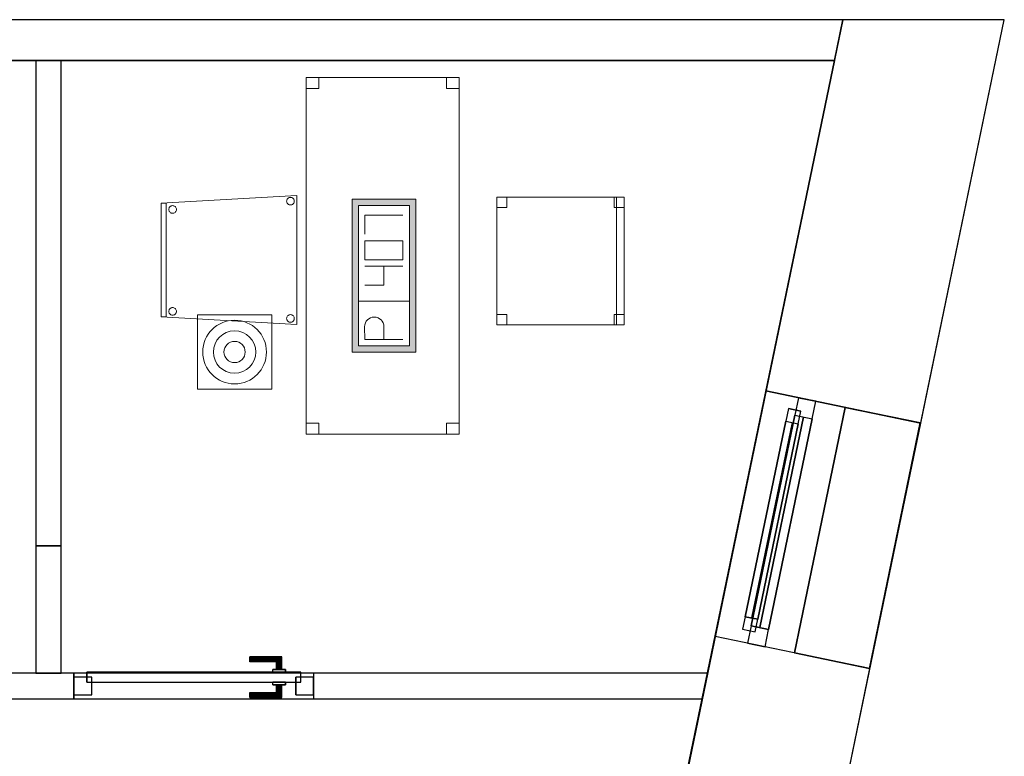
# Model space of a CAD drawing. Header units: metres. Extents: x 397.7 to 427.5, y 12.7 to 28.4.
# Tile 126 of 126: x 423.6 to 427.5, y 25.3 to 28.2. Entities that reach past the tile are written whole.
import ezdxf

# ---------------------------------------------------------------- set-up
doc = ezdxf.new("R2010")
doc.units = ezdxf.units.M
doc.layers.add('01_CARPINTERIA', color=5, linetype='Continuous', lineweight=25, true_color=0x0000ff)
doc.layers.add('01_SUELOS', color=7, linetype='Continuous', lineweight=25, true_color=0x007f00)
for name, color, linetype, lineweight in [('02_MOBILIARIO', 7, 'Continuous', 18), ('A-DETL-____-MBND', 7, 'Continuous', 18), ('A-DETL-GENF-OTLN', 7, 'Continuous', 18), ('A-GENM-____-OTLN', 7, 'Continuous', 18), ('A-WALL-____-MCUT', 7, 'Continuous', 25), ('A-WALL-____-OTLN', 7, 'Continuous', 25)]:
    doc.layers.add(name, color=color, linetype=linetype, lineweight=lineweight)

# ---------------------------------------------------------------- blocks, each defined once
blk = doc.blocks.new('Family - Acabats de façanes P5-151263-08_TEL_P5')
at = {"layer": '01_SUELOS', "color": 9, "true_color": 0xaad4aa}
for p, q in [((0, 0.0609), (0.199, 1.0241)), ((0.199, 1.0241), (0, 0.0609)), ((0.199, 1.0241), (0.4935, 0.9631)), ((0.4935, 0.9631), (0.199, 1.0241)), ((0.4935, 0.9631), (0.2942, 0)), ((0.2942, 0), (0.4935, 0.9631)), ((0.2942, 0), (0, 0.0609)), ((0, 0.0609), (0.2942, 0))]:
    blk.add_line(p, q, dxfattribs=at)
blk = doc.blocks.new('Family - Façana sur-est P5-151440-08_TEL_P5')
at = {"layer": 'A-WALL-____-MCUT', "color": 253, "true_color": 0xaaaaaa}
for p, q in [((3.1731, 0.62), (2.6208, 0.62)), ((3.1731, 0), (3.1731, 0.62)), ((4.1566, 0.62), (4.1566, 0)), ((5.6442, 0.62), (4.1566, 0.62)), ((5.7726, 0), (5.6442, 0.62)), ((4.1566, 0), (5.7726, 0)), ((2.6208, 0), (3.1731, 0))]:
    blk.add_line(p, q, dxfattribs=at)
at = {"layer": 'A-WALL-____-OTLN', "color": 253, "true_color": 0xaaaaaa}
for p, q in [((5.6442, 0.62), (0.0037, 0.62)), ((3.1731, 0), (3.1731, 0.62)), ((4.1566, 0.62), (3.1731, 0.62)), ((4.1566, 0), (4.1566, 0.62)), ((5.7726, 0), (5.6442, 0.62)), ((0, 0), (5.7726, 0)), ((3.1731, 0), (4.1566, 0))]:
    blk.add_line(p, q, dxfattribs=at)
at = {"layer": 'A-WALL-____-OTLN', "color": 253, "lineweight": 18, "true_color": 0xaaaaaa}
blk.add_line((0, 0), (5.7726, 0), dxfattribs=at)
blk = doc.blocks.new('Family - Vano finestra P5-151444-08_TEL_P5')
at = {"layer": 'A-GENM-____-OTLN', "color": 253, "true_color": 0xaaaaaa}
for p, q in [((426.5446, 26.7716), (426.3451, 25.8086)), ((426.3451, 25.8086), (426.5446, 26.7716)), ((427.1517, 26.6458), (426.5446, 26.7716)), ((426.5446, 26.7716), (427.1517, 26.6458)), ((426.9522, 25.6828), (427.1517, 26.6458)), ((427.1517, 26.6458), (426.9522, 25.6828)), ((426.3451, 25.8086), (426.9522, 25.6828)), ((426.3451, 25.8086), (426.9522, 25.6828))]:
    blk.add_line(p, q, dxfattribs=at)
blk = doc.blocks.new('Family - Evans P5-151523-08_TEL_P5')
at = {"layer": 'A-WALL-____-MCUT', "color": 253, "true_color": 0xaaaaaa}
for p, q in [((0.0331, 0.16), (0, 0)), ((25.5877, 0.16), (0.0331, 0.16)), ((0, 0), (25.556, 0))]:
    blk.add_line(p, q, dxfattribs=at)
at = {"layer": 'A-WALL-____-OTLN', "color": 253, "true_color": 0xaaaaaa}
for p, q in [((0.0331, 0.16), (0, 0)), ((25.5877, 0.16), (0.0331, 0.16)), ((0, 0), (25.556, 0))]:
    blk.add_line(p, q, dxfattribs=at)
at = {"layer": 'A-WALL-____-OTLN', "color": 253, "lineweight": 18, "true_color": 0xaaaaaa}
blk.add_line((0, 0), (25.556, 0), dxfattribs=at)
blk = doc.blocks.new('Family - Cadira d_Oficina_P5-151590-08_TEL_P5')
at = {"layer": 'A-DETL-____-MBND', "color": 253, "true_color": 0xaaaaaa}
for p, q in [((0, 0), (0, 0.5)), ((0, 0.5), (0.5, 0.5)), ((0.5, 0.5), (0, 0.5)), ((0, 0.5), (0, 0)), ((0, 0.46), (0, 0.5)), ((0, 0.5), (0.04, 0.5)), ((0.04, 0.5), (0, 0.5)), ((0, 0.5), (0, 0.46)), ((0.04, 0.5), (0.04, 0.46)), ((0.04, 0.46), (0.04, 0.5)), ((0.46, 0.46), (0.46, 0.5)), ((0.46, 0.5), (0.5, 0.5)), ((0.5, 0.5), (0.46, 0.5)), ((0.46, 0.5), (0.46, 0.46)), ((0.47, 0), (0.47, 0.5)), ((0.47, 0.5), (0.5, 0.5)), ((0.5, 0.5), (0.47, 0.5)), ((0.47, 0.5), (0.47, 0)), ((0.5, 0.5), (0.5, 0)), ((0.5, 0), (0.5, 0.5)), ((0.5, 0.5), (0.5, 0.46)), ((0.5, 0.46), (0.5, 0.5)), ((0.5, 0.5), (0.5, 0)), ((0.5, 0), (0.5, 0.5)), ((0.04, 0.46), (0, 0.46)), ((0, 0.46), (0.04, 0.46)), ((0.5, 0.46), (0.46, 0.46)), ((0.46, 0.46), (0.5, 0.46)), ((0, 0), (0, 0.04)), ((0, 0.04), (0.04, 0.04)), ((0.04, 0.04), (0, 0.04)), ((0, 0.04), (0, 0)), ((0.04, 0.04), (0.04, 0)), ((0.04, 0), (0.04, 0.04)), ((0.46, 0), (0.46, 0.04)), ((0.46, 0.04), (0.5, 0.04)), ((0.5, 0.04), (0.46, 0.04)), ((0.46, 0.04), (0.46, 0)), ((0.5, 0.04), (0.5, 0)), ((0.5, 0), (0.5, 0.04)), ((0.04, 0), (0, 0)), ((0, 0), (0.04, 0)), ((0.5, 0), (0.46, 0)), ((0.5, 0), (0.47, 0)), ((0.5, 0), (0, 0)), ((0, 0), (0.5, 0)), ((0.46, 0), (0.5, 0)), ((0.47, 0), (0.5, 0))]:
    blk.add_line(p, q, dxfattribs=at)
blk = doc.blocks.new('Family - Cadira confident_P5-151690-08_TEL_P5')
at = {"layer": 'A-DETL-____-MBND', "color": 253, "true_color": 0xaaaaaa}
for p, q in [((0, 0.4765), (0.5326, 0.5065)), ((0.5326, 0.5065), (0, 0.4765)), ((0.5326, 0.5065), (0.5326, 0)), ((0.5326, 0), (0.5326, 0.5065)), ((0, 0.03), (0, 0.4765)), ((0, 0.4765), (0, 0.03)), ((0, 0.4765), (0.02, 0.4765)), ((0, 0.03), (0, 0.4765)), ((0.02, 0.4765), (0, 0.4765)), ((0, 0.4765), (0, 0.03)), ((0.02, 0.4765), (0.02, 0.03)), ((0.02, 0.03), (0.02, 0.4765)), ((0.0355, 0.4633), (0.0376, 0.4648)), ((0.0376, 0.4648), (0.0355, 0.4633)), ((0.0376, 0.4648), (0.04, 0.4659)), ((0.04, 0.4659), (0.0376, 0.4648)), ((0.04, 0.4659), (0.0425, 0.4666)), ((0.0425, 0.4666), (0.04, 0.4659)), ((0.0425, 0.4666), (0.0451, 0.4668)), ((0.0451, 0.4668), (0.0425, 0.4666)), ((0.0451, 0.4668), (0.0477, 0.4666)), ((0.0477, 0.4666), (0.0451, 0.4668)), ((0.0477, 0.4666), (0.0502, 0.4659)), ((0.0502, 0.4659), (0.0477, 0.4666)), ((0.0502, 0.4659), (0.0526, 0.4648)), ((0.0526, 0.4648), (0.0502, 0.4659)), ((0.0526, 0.4648), (0.0547, 0.4633)), ((0.0547, 0.4633), (0.0526, 0.4648)), ((0.4926, 0.4842), (0.4928, 0.4868)), ((0.4928, 0.4868), (0.4926, 0.4842)), ((0.4928, 0.4816), (0.4926, 0.4842)), ((0.4926, 0.4842), (0.4928, 0.4816)), ((0.4928, 0.4868), (0.4935, 0.4893)), ((0.4935, 0.4893), (0.4928, 0.4868)), ((0.4935, 0.4791), (0.4928, 0.4816)), ((0.4928, 0.4816), (0.4935, 0.4791)), ((0.4935, 0.4893), (0.4946, 0.4917)), ((0.4946, 0.4917), (0.4935, 0.4893)), ((0.4946, 0.4768), (0.4935, 0.4791)), ((0.4935, 0.4791), (0.4946, 0.4768)), ((0.4946, 0.4917), (0.4961, 0.4938)), ((0.4961, 0.4938), (0.4946, 0.4917)), ((0.4961, 0.4746), (0.4946, 0.4768)), ((0.4946, 0.4768), (0.4961, 0.4746)), ((0.4961, 0.4938), (0.4979, 0.4957)), ((0.4979, 0.4957), (0.4961, 0.4938)), ((0.4979, 0.4728), (0.4961, 0.4746)), ((0.4961, 0.4746), (0.4979, 0.4728)), ((0.4979, 0.4957), (0.5, 0.4972)), ((0.5, 0.4972), (0.4979, 0.4957)), ((0.5, 0.4713), (0.4979, 0.4728)), ((0.4979, 0.4728), (0.5, 0.4713)), ((0.5, 0.4972), (0.5024, 0.4983)), ((0.5024, 0.4983), (0.5, 0.4972)), ((0.5024, 0.4702), (0.5, 0.4713)), ((0.5, 0.4713), (0.5024, 0.4702)), ((0.5024, 0.4983), (0.5049, 0.4989)), ((0.5049, 0.4989), (0.5024, 0.4983)), ((0.5049, 0.4695), (0.5024, 0.4702)), ((0.5024, 0.4702), (0.5049, 0.4695)), ((0.5049, 0.4989), (0.5075, 0.4992)), ((0.5075, 0.4992), (0.5049, 0.4989)), ((0.5075, 0.4693), (0.5049, 0.4695)), ((0.5049, 0.4695), (0.5075, 0.4693)), ((0.5075, 0.4992), (0.5101, 0.4989)), ((0.5101, 0.4989), (0.5075, 0.4992)), ((0.5101, 0.4695), (0.5075, 0.4693)), ((0.5075, 0.4693), (0.5101, 0.4695)), ((0.5101, 0.4989), (0.5126, 0.4983)), ((0.5126, 0.4983), (0.5101, 0.4989)), ((0.5126, 0.4702), (0.5101, 0.4695)), ((0.5101, 0.4695), (0.5126, 0.4702)), ((0.5126, 0.4983), (0.515, 0.4972)), ((0.515, 0.4972), (0.5126, 0.4983)), ((0.515, 0.4713), (0.5126, 0.4702)), ((0.5126, 0.4702), (0.515, 0.4713)), ((0.515, 0.4972), (0.5171, 0.4957)), ((0.5171, 0.4957), (0.515, 0.4972)), ((0.5171, 0.4728), (0.515, 0.4713)), ((0.515, 0.4713), (0.5171, 0.4728)), ((0.5171, 0.4957), (0.519, 0.4938)), ((0.519, 0.4938), (0.5171, 0.4957)), ((0.519, 0.4746), (0.5171, 0.4728)), ((0.5171, 0.4728), (0.519, 0.4746)), ((0.519, 0.4938), (0.5204, 0.4917)), ((0.5204, 0.4917), (0.519, 0.4938)), ((0.5204, 0.4768), (0.519, 0.4746)), ((0.519, 0.4746), (0.5204, 0.4768)), ((0.5204, 0.4917), (0.5215, 0.4893)), ((0.5215, 0.4893), (0.5204, 0.4917)), ((0.5215, 0.4791), (0.5204, 0.4768)), ((0.5204, 0.4768), (0.5215, 0.4791)), ((0.5215, 0.4893), (0.5222, 0.4868)), ((0.5222, 0.4868), (0.5215, 0.4893)), ((0.5222, 0.4816), (0.5215, 0.4791)), ((0.5215, 0.4791), (0.5222, 0.4816)), ((0.5222, 0.4868), (0.5224, 0.4842)), ((0.5224, 0.4842), (0.5222, 0.4868)), ((0.5224, 0.4842), (0.5222, 0.4816)), ((0.5222, 0.4816), (0.5224, 0.4842)), ((0.0302, 0.4519), (0.0304, 0.4545)), ((0.0304, 0.4545), (0.0302, 0.4519)), ((0.0304, 0.4493), (0.0302, 0.4519)), ((0.0302, 0.4519), (0.0304, 0.4493)), ((0.0304, 0.4545), (0.0311, 0.457)), ((0.0311, 0.457), (0.0304, 0.4545)), ((0.0311, 0.4468), (0.0304, 0.4493)), ((0.0304, 0.4493), (0.0311, 0.4468)), ((0.0311, 0.457), (0.0322, 0.4593)), ((0.0322, 0.4593), (0.0311, 0.457)), ((0.0322, 0.4444), (0.0311, 0.4468)), ((0.0311, 0.4468), (0.0322, 0.4444)), ((0.0322, 0.4593), (0.0337, 0.4615)), ((0.0337, 0.4615), (0.0322, 0.4593)), ((0.0337, 0.4423), (0.0322, 0.4444)), ((0.0322, 0.4444), (0.0337, 0.4423)), ((0.0337, 0.4615), (0.0355, 0.4633)), ((0.0355, 0.4633), (0.0337, 0.4615)), ((0.0355, 0.4404), (0.0337, 0.4423)), ((0.0337, 0.4423), (0.0355, 0.4404)), ((0.0376, 0.4389), (0.0355, 0.4404)), ((0.0355, 0.4404), (0.0376, 0.4389)), ((0.04, 0.4378), (0.0376, 0.4389)), ((0.0376, 0.4389), (0.04, 0.4378)), ((0.0425, 0.4372), (0.04, 0.4378)), ((0.04, 0.4378), (0.0425, 0.4372)), ((0.0451, 0.4369), (0.0425, 0.4372)), ((0.0425, 0.4372), (0.0451, 0.4369)), ((0.0477, 0.4372), (0.0451, 0.4369)), ((0.0451, 0.4369), (0.0477, 0.4372)), ((0.0502, 0.4378), (0.0477, 0.4372)), ((0.0477, 0.4372), (0.0502, 0.4378)), ((0.0526, 0.4389), (0.0502, 0.4378)), ((0.0502, 0.4378), (0.0526, 0.4389)), ((0.0547, 0.4404), (0.0526, 0.4389)), ((0.0526, 0.4389), (0.0547, 0.4404)), ((0.0547, 0.4633), (0.0565, 0.4615)), ((0.0565, 0.4615), (0.0547, 0.4633)), ((0.0565, 0.4423), (0.0547, 0.4404)), ((0.0547, 0.4404), (0.0565, 0.4423)), ((0.0565, 0.4615), (0.058, 0.4593)), ((0.058, 0.4593), (0.0565, 0.4615)), ((0.058, 0.4444), (0.0565, 0.4423)), ((0.0565, 0.4423), (0.058, 0.4444)), ((0.058, 0.4593), (0.0591, 0.457)), ((0.0591, 0.457), (0.058, 0.4593)), ((0.0591, 0.4468), (0.058, 0.4444)), ((0.058, 0.4444), (0.0591, 0.4468)), ((0.0591, 0.457), (0.0598, 0.4545)), ((0.0598, 0.4545), (0.0591, 0.457)), ((0.0598, 0.4493), (0.0591, 0.4468)), ((0.0591, 0.4468), (0.0598, 0.4493)), ((0.0598, 0.4545), (0.06, 0.4519)), ((0.06, 0.4519), (0.0598, 0.4545)), ((0.06, 0.4519), (0.0598, 0.4493)), ((0.0598, 0.4493), (0.06, 0.4519)), ((0.0302, 0.0519), (0.0304, 0.0545)), ((0.0304, 0.0545), (0.0302, 0.0519)), ((0.0304, 0.0493), (0.0302, 0.0519)), ((0.0302, 0.0519), (0.0304, 0.0493)), ((0.0304, 0.0545), (0.0311, 0.057)), ((0.0311, 0.057), (0.0304, 0.0545)), ((0.0311, 0.0468), (0.0304, 0.0493)), ((0.0304, 0.0493), (0.0311, 0.0468)), ((0.0311, 0.057), (0.0322, 0.0593)), ((0.0322, 0.0593), (0.0311, 0.057)), ((0.0322, 0.0444), (0.0311, 0.0468)), ((0.0311, 0.0468), (0.0322, 0.0444)), ((0.0322, 0.0593), (0.0337, 0.0615)), ((0.0337, 0.0615), (0.0322, 0.0593)), ((0.0337, 0.0423), (0.0322, 0.0444)), ((0.0322, 0.0444), (0.0337, 0.0423)), ((0.0337, 0.0615), (0.0355, 0.0633)), ((0.0355, 0.0633), (0.0337, 0.0615)), ((0.0355, 0.0404), (0.0337, 0.0423)), ((0.0337, 0.0423), (0.0355, 0.0404)), ((0.0355, 0.0633), (0.0376, 0.0648)), ((0.0376, 0.0648), (0.0355, 0.0633)), ((0.0376, 0.0389), (0.0355, 0.0404)), ((0.0355, 0.0404), (0.0376, 0.0389)), ((0.0376, 0.0648), (0.04, 0.0659)), ((0.04, 0.0659), (0.0376, 0.0648)), ((0.04, 0.0378), (0.0376, 0.0389)), ((0.0376, 0.0389), (0.04, 0.0378)), ((0.04, 0.0659), (0.0425, 0.0666)), ((0.0425, 0.0666), (0.04, 0.0659)), ((0.0425, 0.0666), (0.0451, 0.0668)), ((0.0451, 0.0668), (0.0425, 0.0666)), ((0.0451, 0.0668), (0.0477, 0.0666)), ((0.0477, 0.0666), (0.0451, 0.0668)), ((0.0477, 0.0666), (0.0502, 0.0659)), ((0.0502, 0.0659), (0.0477, 0.0666)), ((0.0502, 0.0659), (0.0526, 0.0648)), ((0.0526, 0.0648), (0.0502, 0.0659)), ((0.0526, 0.0389), (0.0502, 0.0378)), ((0.0502, 0.0378), (0.0526, 0.0389)), ((0.0526, 0.0648), (0.0547, 0.0633)), ((0.0547, 0.0633), (0.0526, 0.0648)), ((0.0547, 0.0404), (0.0526, 0.0389)), ((0.0526, 0.0389), (0.0547, 0.0404)), ((0.0547, 0.0633), (0.0565, 0.0615)), ((0.0565, 0.0615), (0.0547, 0.0633)), ((0.0565, 0.0423), (0.0547, 0.0404)), ((0.0547, 0.0404), (0.0565, 0.0423)), ((0.0565, 0.0615), (0.058, 0.0593)), ((0.058, 0.0593), (0.0565, 0.0615)), ((0.058, 0.0444), (0.0565, 0.0423)), ((0.0565, 0.0423), (0.058, 0.0444)), ((0.058, 0.0593), (0.0591, 0.057)), ((0.0591, 0.057), (0.058, 0.0593)), ((0.0591, 0.0468), (0.058, 0.0444)), ((0.058, 0.0444), (0.0591, 0.0468)), ((0.0591, 0.057), (0.0598, 0.0545)), ((0.0598, 0.0545), (0.0591, 0.057)), ((0.0598, 0.0493), (0.0591, 0.0468)), ((0.0591, 0.0468), (0.0598, 0.0493)), ((0.0598, 0.0545), (0.06, 0.0519)), ((0.06, 0.0519), (0.0598, 0.0545)), ((0.06, 0.0519), (0.0598, 0.0493)), ((0.0598, 0.0493), (0.06, 0.0519)), ((0.5024, 0.0383), (0.5049, 0.0389)), ((0.5049, 0.0389), (0.5024, 0.0383)), ((0.5049, 0.0389), (0.5075, 0.0392)), ((0.5075, 0.0392), (0.5049, 0.0389)), ((0.5075, 0.0392), (0.5101, 0.0389)), ((0.5101, 0.0389), (0.5075, 0.0392)), ((0.5101, 0.0389), (0.5126, 0.0383)), ((0.5126, 0.0383), (0.5101, 0.0389)), ((0.5326, 0), (0, 0.03)), ((0, 0.03), (0.5326, 0)), ((0.02, 0.03), (0, 0.03)), ((0, 0.03), (0.02, 0.03)), ((0.0425, 0.0372), (0.04, 0.0378)), ((0.04, 0.0378), (0.0425, 0.0372)), ((0.0451, 0.0369), (0.0425, 0.0372)), ((0.0425, 0.0372), (0.0451, 0.0369)), ((0.0477, 0.0372), (0.0451, 0.0369)), ((0.0451, 0.0369), (0.0477, 0.0372)), ((0.0502, 0.0378), (0.0477, 0.0372)), ((0.0477, 0.0372), (0.0502, 0.0378)), ((0.4926, 0.0242), (0.4928, 0.0268)), ((0.4928, 0.0268), (0.4926, 0.0242)), ((0.4928, 0.0216), (0.4926, 0.0242)), ((0.4926, 0.0242), (0.4928, 0.0216)), ((0.4928, 0.0268), (0.4935, 0.0293)), ((0.4935, 0.0293), (0.4928, 0.0268)), ((0.4935, 0.0191), (0.4928, 0.0216)), ((0.4928, 0.0216), (0.4935, 0.0191)), ((0.4935, 0.0293), (0.4946, 0.0317)), ((0.4946, 0.0317), (0.4935, 0.0293)), ((0.4946, 0.0168), (0.4935, 0.0191)), ((0.4935, 0.0191), (0.4946, 0.0168)), ((0.4946, 0.0317), (0.4961, 0.0338)), ((0.4961, 0.0338), (0.4946, 0.0317)), ((0.4961, 0.0146), (0.4946, 0.0168)), ((0.4946, 0.0168), (0.4961, 0.0146)), ((0.4961, 0.0338), (0.4979, 0.0357)), ((0.4979, 0.0357), (0.4961, 0.0338)), ((0.4979, 0.0128), (0.4961, 0.0146)), ((0.4961, 0.0146), (0.4979, 0.0128)), ((0.4979, 0.0357), (0.5, 0.0372)), ((0.5, 0.0372), (0.4979, 0.0357)), ((0.5, 0.0113), (0.4979, 0.0128)), ((0.4979, 0.0128), (0.5, 0.0113)), ((0.5, 0.0372), (0.5024, 0.0383)), ((0.5024, 0.0383), (0.5, 0.0372)), ((0.5024, 0.0102), (0.5, 0.0113)), ((0.5, 0.0113), (0.5024, 0.0102)), ((0.5049, 0.0095), (0.5024, 0.0102)), ((0.5024, 0.0102), (0.5049, 0.0095)), ((0.5075, 0.0093), (0.5049, 0.0095)), ((0.5049, 0.0095), (0.5075, 0.0093)), ((0.5101, 0.0095), (0.5075, 0.0093)), ((0.5075, 0.0093), (0.5101, 0.0095)), ((0.5126, 0.0102), (0.5101, 0.0095)), ((0.5101, 0.0095), (0.5126, 0.0102)), ((0.5126, 0.0383), (0.515, 0.0372)), ((0.515, 0.0372), (0.5126, 0.0383)), ((0.515, 0.0113), (0.5126, 0.0102)), ((0.5126, 0.0102), (0.515, 0.0113)), ((0.515, 0.0372), (0.5171, 0.0357)), ((0.5171, 0.0357), (0.515, 0.0372)), ((0.5171, 0.0128), (0.515, 0.0113)), ((0.515, 0.0113), (0.5171, 0.0128)), ((0.5171, 0.0357), (0.519, 0.0338)), ((0.519, 0.0338), (0.5171, 0.0357)), ((0.519, 0.0146), (0.5171, 0.0128)), ((0.5171, 0.0128), (0.519, 0.0146)), ((0.519, 0.0338), (0.5204, 0.0317)), ((0.5204, 0.0317), (0.519, 0.0338)), ((0.5204, 0.0168), (0.519, 0.0146)), ((0.519, 0.0146), (0.5204, 0.0168)), ((0.5204, 0.0317), (0.5215, 0.0293)), ((0.5215, 0.0293), (0.5204, 0.0317)), ((0.5215, 0.0191), (0.5204, 0.0168)), ((0.5204, 0.0168), (0.5215, 0.0191)), ((0.5215, 0.0293), (0.5222, 0.0268)), ((0.5222, 0.0268), (0.5215, 0.0293)), ((0.5222, 0.0216), (0.5215, 0.0191)), ((0.5215, 0.0191), (0.5222, 0.0216)), ((0.5222, 0.0268), (0.5224, 0.0242)), ((0.5224, 0.0242), (0.5222, 0.0268)), ((0.5224, 0.0242), (0.5222, 0.0216)), ((0.5222, 0.0216), (0.5224, 0.0242))]:
    blk.add_line(p, q, dxfattribs=at)
blk = doc.blocks.new('Family - Paviment P5-151720-08_TEL_P5')
at = {"layer": '01_SUELOS', "color": 9, "true_color": 0xaad4aa}
for p, q in [((28.518, 14.9576), (22.8618, 14.9576)), ((22.8618, 14.9576), (28.518, 14.9576)), ((25.4182, 0), (28.518, 14.9576)), ((28.518, 14.9576), (25.4182, 0))]:
    blk.add_line(p, q, dxfattribs=at)
blk = doc.blocks.new('Family - Taula 140X60_P5-151756-08_TEL_P5')
at = {"layer": 'A-DETL-____-MBND', "color": 253, "true_color": 0xaaaaaa}
for p, q in [((0, 1.35625), (0, 1.4)), ((0, 1.4), (0.05, 1.4)), ((0, 1.4), (0, 1.35625)), ((0.05, 1.4), (0, 1.4)), ((0, 0), (0, 1.4)), ((0, 1.4), (0.6, 1.4)), ((0, 1.4), (0, 0)), ((0.6, 1.4), (0, 1.4)), ((0.05, 1.4), (0.05, 1.35625)), ((0.05, 1.35625), (0.05, 1.4)), ((0.55, 1.35625), (0.55, 1.4)), ((0.55, 1.4), (0.6, 1.4)), ((0.55, 1.4), (0.55, 1.35625)), ((0.6, 1.4), (0.55, 1.4)), ((0.6, 1.4), (0.6, 1.35625)), ((0.6, 1.35625), (0.6, 1.4)), ((0.6, 1.4), (0.6, 0)), ((0.6, 0), (0.6, 1.4)), ((0.05, 1.35625), (0, 1.35625)), ((0, 1.35625), (0.05, 1.35625)), ((0.6, 1.35625), (0.55, 1.35625)), ((0.55, 1.35625), (0.6, 1.35625)), ((0, 0), (0, 0.04375)), ((0, 0.04375), (0.05, 0.04375)), ((0, 0.04375), (0, 0)), ((0.05, 0.04375), (0, 0.04375)), ((0.05, 0.04375), (0.05, 0)), ((0.05, 0), (0.05, 0.04375)), ((0.55, 0), (0.55, 0.04375)), ((0.55, 0.04375), (0.6, 0.04375)), ((0.55, 0.04375), (0.55, 0)), ((0.6, 0.04375), (0.55, 0.04375)), ((0.6, 0.04375), (0.6, 0)), ((0.6, 0), (0.6, 0.04375)), ((0.6, 0), (0, 0)), ((0, 0), (0.6, 0)), ((0.05, 0), (0, 0)), ((0, 0), (0.05, 0)), ((0.6, 0), (0.55, 0)), ((0.55, 0), (0.6, 0))]:
    blk.add_line(p, q, dxfattribs=at)
blk = doc.blocks.new('Family - Evans P5-151832-08_TEL_P5')
at = {"layer": 'A-WALL-____-MCUT', "color": 253, "true_color": 0xaaaaaa}
for p, q in [((1.9041, 0.1), (0, 0.1)), ((0, 0.1), (0, 0)), ((1.9041, 0), (1.9041, 0.1)), ((0, 0), (1.9041, 0))]:
    blk.add_line(p, q, dxfattribs=at)
at = {"layer": 'A-WALL-____-OTLN', "color": 253, "true_color": 0xaaaaaa}
for p, q in [((1.9041, 0.1), (0, 0.1)), ((0, 0.1), (0, 0)), ((1.9041, 0), (1.9041, 0.1)), ((0, 0), (1.9041, 0))]:
    blk.add_line(p, q, dxfattribs=at)
at = {"layer": 'A-WALL-____-OTLN', "color": 253, "lineweight": 18, "true_color": 0xaaaaaa}
blk.add_line((0, 0), (1.9041, 0), dxfattribs=at)
blk = doc.blocks.new('Family - LONDR55-XX_ZZ-ARQ-CAA-M3D-Londres55-151879-08_TEL_P5')
at = {"layer": '01_CARPINTERIA', "color": 161, "true_color": 0xaaaaff}
for p, q in [((0.69, 0.1487), (0.69, 0.15)), ((0.69, 0.15), (0.69, 0.1487)), ((0.815, 0.15), (0.69, 0.15)), ((0.69, 0.145), (0.69, 0.1487)), ((0.69, 0.1487), (0.69, 0.145)), ((0.8137, 0.1487), (0.69, 0.1487)), ((0.8137, 0.1487), (0.69, 0.1487)), ((0.69, 0.14), (0.69, 0.145)), ((0.69, 0.145), (0.69, 0.14)), ((0.81, 0.145), (0.69, 0.145)), ((0.81, 0.145), (0.69, 0.145)), ((0.69, 0.135), (0.69, 0.14)), ((0.69, 0.14), (0.69, 0.135)), ((0.69, 0.14), (0.805, 0.14)), ((0.805, 0.14), (0.69, 0.14)), ((0.69, 0.135), (0.69, 0.1313)), ((0.69, 0.1313), (0.69, 0.135)), ((0.8, 0.135), (0.69, 0.135)), ((0.8, 0.135), (0.69, 0.135)), ((0.69, 0.1313), (0.69, 0.13)), ((0.69, 0.13), (0.69, 0.1313)), ((0.7963, 0.1313), (0.69, 0.1313)), ((0.7963, 0.1313), (0.69, 0.1313)), ((0.795, 0.13), (0.69, 0.13)), ((0.795, 0.13), (0.7963, 0.1313)), ((0.7963, 0.1313), (0.795, 0.13)), ((0.795, 0.1), (0.795, 0.13)), ((0.7963, 0.1313), (0.8, 0.135)), ((0.8, 0.135), (0.7963, 0.1313)), ((0.7963, 0.1), (0.7963, 0.1313)), ((0.7963, 0.1), (0.7963, 0.1313)), ((0.8, 0.135), (0.805, 0.14)), ((0.805, 0.14), (0.8, 0.135)), ((0.8, 0.1), (0.8, 0.135)), ((0.8, 0.1), (0.8, 0.135)), ((0.81, 0.145), (0.805, 0.14)), ((0.805, 0.14), (0.81, 0.145)), ((0.805, 0.14), (0.805, 0.1)), ((0.805, 0.1), (0.805, 0.14)), ((0.8137, 0.1487), (0.81, 0.145)), ((0.81, 0.145), (0.8137, 0.1487)), ((0.81, 0.1), (0.81, 0.145)), ((0.81, 0.1), (0.81, 0.145)), ((0.815, 0.15), (0.8137, 0.1487)), ((0.8137, 0.1487), (0.815, 0.15)), ((0.8137, 0.1), (0.8137, 0.1487)), ((0.8137, 0.1), (0.8137, 0.1487)), ((0.815, 0.1), (0.815, 0.15)), ((0.89, 0.09), (0.05, 0.09)), ((0.05, 0.09), (0.05, 0.05)), ((0.89, 0.09), (0.05, 0.09)), ((0.05, 0.05), (0.05, 0.09)), ((0.83, 0.1), (0.78, 0.1)), ((0.78, 0.1), (0.83, 0.1)), ((0.78, 0.09), (0.78, 0.1)), ((0.78, 0.09), (0.78, 0.1)), ((0.83, 0.09), (0.78, 0.09)), ((0.78, 0.09), (0.83, 0.09)), ((0.7963, 0.1), (0.795, 0.1)), ((0.795, 0.1), (0.7963, 0.1)), ((0.8, 0.1), (0.7963, 0.1)), ((0.7963, 0.1), (0.8, 0.1)), ((0.805, 0.1), (0.8, 0.1)), ((0.8, 0.1), (0.805, 0.1)), ((0.81, 0.1), (0.805, 0.1)), ((0.805, 0.1), (0.81, 0.1)), ((0.81, 0.1), (0.8137, 0.1)), ((0.8137, 0.1), (0.81, 0.1)), ((0.8137, 0.1), (0.815, 0.1)), ((0.815, 0.1), (0.8137, 0.1)), ((0.83, 0.09), (0.83, 0.1)), ((0.83, 0.1), (0.83, 0.09)), ((0.89, 0.05), (0.89, 0.09)), ((0.89, 0.05), (0.89, 0.09)), ((0.07, 0.07), (0, 0.07)), ((0, 0.07), (0, 0)), ((0.07, 0.07), (0, 0.07)), ((0, 0), (0, 0.07)), ((0.05, 0.05), (0.89, 0.05)), ((0.05, 0.05), (0.89, 0.05)), ((0.07, 0), (0.07, 0.07)), ((0.07, 0), (0.07, 0.07)), ((0.78, 0.05), (0.83, 0.05)), ((0.83, 0.05), (0.78, 0.05)), ((0.78, 0.04), (0.78, 0.05)), ((0.78, 0.04), (0.78, 0.05)), ((0.78, 0.04), (0.83, 0.04)), ((0.83, 0.04), (0.78, 0.04)), ((0.7963, 0.04), (0.795, 0.04)), ((0.795, 0.04), (0.7963, 0.04)), ((0.795, 0.01), (0.795, 0.04)), ((0.8, 0.04), (0.7963, 0.04)), ((0.7963, 0.04), (0.8, 0.04)), ((0.7963, 0.0087), (0.7963, 0.04)), ((0.7963, 0.0087), (0.7963, 0.04)), ((0.8, 0.04), (0.805, 0.04)), ((0.805, 0.04), (0.8, 0.04)), ((0.8, 0.005), (0.8, 0.04)), ((0.8, 0.005), (0.8, 0.04)), ((0.805, 0.04), (0.81, 0.04)), ((0.81, 0.04), (0.805, 0.04)), ((0.805, 0.04), (0.805, 0)), ((0.805, 0), (0.805, 0.04)), ((0.81, 0.04), (0.8137, 0.04)), ((0.8137, 0.04), (0.81, 0.04)), ((0.81, -0.005), (0.81, 0.04)), ((0.81, -0.005), (0.81, 0.04)), ((0.8137, 0.04), (0.815, 0.04)), ((0.815, 0.04), (0.8137, 0.04)), ((0.8137, -0.0087), (0.8137, 0.04)), ((0.8137, -0.0087), (0.8137, 0.04)), ((0.815, -0.01), (0.815, 0.04)), ((0.83, 0.04), (0.83, 0.05)), ((0.83, 0.05), (0.83, 0.04)), ((0.94, 0.07), (0.87, 0.07)), ((0.87, 0.07), (0.87, 0)), ((0.94, 0.07), (0.87, 0.07)), ((0.87, 0), (0.87, 0.07)), ((0.94, 0), (0.94, 0.07)), ((0.94, 0), (0.94, 0.07)), ((0, 0), (0.07, 0)), ((0, 0), (0.07, 0)), ((0.69, 0.0087), (0.69, 0.01)), ((0.69, 0.01), (0.69, 0.0087)), ((0.69, 0.01), (0.795, 0.01)), ((0.69, 0.005), (0.69, 0.0087)), ((0.69, 0.0087), (0.69, 0.005)), ((0.69, 0.0087), (0.7963, 0.0087)), ((0.69, 0.0087), (0.7963, 0.0087)), ((0.69, 0), (0.69, 0.005)), ((0.69, 0.005), (0.69, 0)), ((0.69, 0.005), (0.8, 0.005)), ((0.69, 0.005), (0.8, 0.005)), ((0.69, -0.005), (0.69, 0)), ((0.69, 0), (0.69, -0.005)), ((0.805, 0), (0.69, 0)), ((0.69, 0), (0.805, 0)), ((0.7963, 0.0087), (0.795, 0.01)), ((0.795, 0.01), (0.7963, 0.0087)), ((0.8, 0.005), (0.7963, 0.0087)), ((0.7963, 0.0087), (0.8, 0.005)), ((0.805, 0), (0.8, 0.005)), ((0.8, 0.005), (0.805, 0)), ((0.805, 0), (0.81, -0.005)), ((0.81, -0.005), (0.805, 0)), ((0.87, 0), (0.94, 0)), ((0.87, 0), (0.94, 0)), ((0.69, -0.005), (0.69, -0.0087)), ((0.69, -0.0087), (0.69, -0.005)), ((0.69, -0.005), (0.81, -0.005)), ((0.69, -0.005), (0.81, -0.005)), ((0.69, -0.0087), (0.69, -0.01)), ((0.69, -0.01), (0.69, -0.0087)), ((0.69, -0.0087), (0.8137, -0.0087)), ((0.69, -0.0087), (0.8137, -0.0087)), ((0.69, -0.01), (0.815, -0.01)), ((0.81, -0.005), (0.8137, -0.0087)), ((0.8137, -0.0087), (0.81, -0.005)), ((0.8137, -0.0087), (0.815, -0.01)), ((0.815, -0.01), (0.8137, -0.0087))]:
    blk.add_line(p, q, dxfattribs=at)
blk = doc.blocks.new('Family - Porta P5-151880-08_TEL_P5')
blk.add_blockref('Family - LONDR55-XX_ZZ-ARQ-CAA-M3D-Londres55-151879-08_TEL_P5', (0, 0))
blk = doc.blocks.new('Forma directa - LONDR55-XX_ZZ-ARQ-CAA-M3D-Londres55-151377-08_TEL_P5')
at = {"layer": '01_CARPINTERIA', "color": 161, "true_color": 0xaaaaff}
for p, q in [((0.1, 0.1), (0.05, 0.1)), ((0.05, 0.1), (0.05, 0.05)), ((0.1, 0.1), (0.05, 0.1)), ((0.05, 0.1), (0.05, 0.05)), ((0.1, 0.1), (0.8835, 0.1)), ((0.8835, 0.1), (0.1, 0.1)), ((0.1, 0.1), (0.1, 0.05)), ((0.1, 0.05), (0.1, 0.1)), ((0.1, 0.05), (0.1, 0.1)), ((0.1, 0.1), (0.1, 0.05)), ((0.9335, 0.1), (0.8835, 0.1)), ((0.8835, 0.1), (0.8835, 0.05)), ((0.9335, 0.1), (0.8835, 0.1)), ((0.8835, 0.1), (0.8835, 0.05)), ((0.8835, 0.1), (0.8835, 0.05)), ((0.8835, 0.1), (0.8835, 0.05)), ((0.9335, 0.05), (0.9335, 0.1)), ((0.9335, 0.1), (0.9335, 0.05)), ((0.07, 0.07), (0, 0.07)), ((0, 0.07), (0, 0)), ((0.07, 0.07), (0, 0.07)), ((0, 0.07), (0, 0)), ((0.05, 0.05), (0.1, 0.05)), ((0.05, 0.05), (0.1, 0.05)), ((0.07, 0), (0.07, 0.07)), ((0.07, 0.07), (0.07, 0)), ((0.07, 0.07), (0.9135, 0.07)), ((0.9135, 0.07), (0.07, 0.07)), ((0.07, 0.07), (0.07, 0)), ((0.07, 0), (0.07, 0.07)), ((0.8835, 0.075), (0.1, 0.075)), ((0.8835, 0.075), (0.1, 0.075)), ((0.1, 0.05), (0.8835, 0.05)), ((0.8835, 0.05), (0.1, 0.05)), ((0.8835, 0.05), (0.9335, 0.05)), ((0.8835, 0.05), (0.9335, 0.05)), ((0.9835, 0.07), (0.9135, 0.07)), ((0.9135, 0.07), (0.9135, 0)), ((0.9835, 0.07), (0.9135, 0.07)), ((0.9135, 0.07), (0.9135, 0)), ((0.9135, 0.07), (0.9135, 0)), ((0.9135, 0.07), (0.9135, 0)), ((0.9835, 0), (0.9835, 0.07)), ((0.9835, 0.07), (0.9835, 0)), ((0, 0), (0.07, 0)), ((0, 0), (0.07, 0)), ((0.9135, 0.035), (0.07, 0.035)), ((0.07, 0.035), (0.9135, 0.035)), ((0.07, 0), (0.9135, 0)), ((0.9135, 0), (0.07, 0)), ((0.9135, 0), (0.9835, 0)), ((0.9135, 0), (0.9835, 0))]:
    blk.add_line(p, q, dxfattribs=at)
blk = doc.blocks.new('Forma directa - Finestra P5-151897-08_TEL_P5')
at = {"xscale": 1.0000000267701, "yscale": 1.0000000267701, "zscale": 1.0000000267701}
blk.add_blockref('Forma directa - LONDR55-XX_ZZ-ARQ-CAA-M3D-Londres55-151377-08_TEL_P5', (0, 0), dxfattribs=at)
blk = doc.blocks.new('Family - Mampara P5-151901-08_TEL_P5')
at = {"layer": 'A-WALL-____-MCUT', "color": 253, "true_color": 0xaaaaaa}
for p, q in [((0.0207, 0.1), (0, 0)), ((1.5455, 0.1), (0.0207, 0.1)), ((1.5455, 0), (1.5455, 0.1)), ((2.4855, 0.1), (2.4855, 0)), ((4.1682, 0.1), (2.4855, 0.1)), ((4.1682, 0), (4.1682, 0.1)), ((5.1082, 0.1), (5.1082, 0)), ((5.1582, 0.1), (5.1082, 0.1)), ((5.1582, 0), (5.1582, 0.1)), ((0, 0), (1.5455, 0)), ((2.4855, 0), (4.1682, 0)), ((5.1082, 0), (5.1582, 0))]:
    blk.add_line(p, q, dxfattribs=at)
at = {"layer": 'A-WALL-____-OTLN', "color": 253, "true_color": 0xaaaaaa}
for p, q in [((0.0207, 0.1), (0, 0)), ((5.1582, 0.1), (0.0207, 0.1)), ((1.5455, 0), (1.5455, 0.1)), ((2.4855, 0.1), (1.5455, 0.1)), ((2.4855, 0), (2.4855, 0.1)), ((4.1682, 0), (4.1682, 0.1)), ((5.1082, 0.1), (4.1682, 0.1)), ((5.1082, 0), (5.1082, 0.1)), ((5.1582, 0), (5.1582, 0.1)), ((0, 0), (5.1582, 0)), ((1.5455, 0), (2.4855, 0)), ((4.1682, 0), (5.1082, 0))]:
    blk.add_line(p, q, dxfattribs=at)
at = {"layer": 'A-WALL-____-OTLN', "color": 253, "lineweight": 18, "true_color": 0xaaaaaa}
blk.add_line((0, 0), (5.1582, 0), dxfattribs=at)
blk = doc.blocks.new('Family - Vano porta P5-151903-08_TEL_P5')
at = {"layer": 'A-GENM-____-OTLN', "color": 253, "true_color": 0xaaaaaa}
for p, q in [((424.7697, 25.6641), (423.8297, 25.6641)), ((423.8297, 25.6641), (423.8297, 25.5641)), ((423.8297, 25.6641), (424.7697, 25.6641)), ((423.8297, 25.5641), (423.8297, 25.6641)), ((424.7697, 25.5641), (424.7697, 25.6641)), ((424.7697, 25.5641), (424.7697, 25.6641)), ((423.8297, 25.5641), (424.7697, 25.5641)), ((424.7697, 25.5641), (423.8297, 25.5641))]:
    blk.add_line(p, q, dxfattribs=at)
blk = doc.blocks.new('Family - Mampara P5-151970-08_TEL_P5')
at = {"layer": 'A-WALL-____-MCUT', "color": 253, "true_color": 0xaaaaaa}
for p, q in [((0.5, 0.1), (0, 0.1)), ((0, 0.1), (0, 0)), ((0.5, 0), (0.5, 0.1)), ((0, 0), (0.5, 0))]:
    blk.add_line(p, q, dxfattribs=at)
at = {"layer": 'A-WALL-____-OTLN', "color": 253, "true_color": 0xaaaaaa}
for p, q in [((0.5, 0.1), (0, 0.1)), ((0, 0.1), (0, 0)), ((0.5, 0), (0.5, 0.1)), ((0, 0), (0.5, 0))]:
    blk.add_line(p, q, dxfattribs=at)
at = {"layer": 'A-WALL-____-OTLN', "color": 253, "lineweight": 18, "true_color": 0xaaaaaa}
blk.add_line((0, 0), (0.5, 0), dxfattribs=at)
blk = doc.blocks.new('LONDR55-XX_ZZ-ARQ-CAA-M3D-Londres55_ifc-1-08_TEL_P5')
at = {"layer": '01_CARPINTERIA', "color": 253, "lineweight": 18, "true_color": 0xaaaaaa, "rotation": 78.29510364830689}
blk.add_blockref('Forma directa - Finestra P5-151897-08_TEL_P5', (426.5409, 25.768), dxfattribs=at)
at = {"layer": '01_CARPINTERIA', "color": 253, "lineweight": 18, "true_color": 0xaaaaaa}
blk.add_blockref('Family - Porta P5-151880-08_TEL_P5', (423.8297, 25.5791), dxfattribs=at)
at = {"layer": '01_SUELOS', "color": 253, "lineweight": 18, "true_color": 0xaaaaaa}
for name, p in [('Family - Paviment P5-151720-08_TEL_P5', (398.2952, 13.1106)), ('Family - Acabats de façanes P5-151263-08_TEL_P5', (426.656, 25.6832))]:
    blk.add_blockref(name, p, dxfattribs=at)
at = {"layer": '02_MOBILIARIO', "color": 253, "lineweight": 18, "true_color": 0xaaaaaa}
for name, p in [('Family - Taula 140X60_P5-151756-08_TEL_P5', (424.741, 26.602)), ('Family - Cadira confident_P5-151690-08_TEL_P5', (424.1716, 27.032)), ('Family - Cadira d_Oficina_P5-151590-08_TEL_P5', (425.4884, 27.0314))]:
    blk.add_blockref(name, p, dxfattribs=at)
at = {"layer": 'A-GENM-____-OTLN', "color": 253, "lineweight": 18, "true_color": 0xaaaaaa}
for name in ['Family - Vano finestra P5-151444-08_TEL_P5', 'Family - Vano porta P5-151903-08_TEL_P5']:
    blk.add_blockref(name, (0, 0), dxfattribs=at)
at = {"layer": 'A-WALL-____-OTLN', "color": 253, "lineweight": 18, "true_color": 0xaaaaaa}
for name, p, rotation in [('Family - Façana sur-est P5-151440-08_TEL_P5', (426.3085, 22.5757), 78.29510364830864), ('Family - Evans P5-151523-08_TEL_P5', (426.8464, 28.2282), 180), ('Family - Evans P5-151832-08_TEL_P5', (423.6797, 28.0682), 270), ('Family - Mampara P5-151970-08_TEL_P5', (423.6797, 26.1641), 270), ('Family - Mampara P5-151901-08_TEL_P5', (426.3152, 25.6641), 180)]:
    blk.add_blockref(name, p, dxfattribs=dict(at, rotation=rotation))
blk = doc.blocks.new('ZYR_05_02_05 PT 4COL Terra - 07 PT Terra _4SC-2SAI-2VD_-903833-08_TEL_P5')
at = {"layer": 'A-DETL-____-MBND', "true_color": 0x3c0aff}
h = blk.add_hatch(color=180, dxfattribs=at)
h.paths.add_polyline_path([(-0.4968, -0.125), (0.1032, -0.125), (0.1032, 0.125), (-0.4968, 0.125)])
h.paths.add_polyline_path([(-0.4718, 0.1), (0.0782, 0.1), (0.0782, -0.1), (-0.4718, -0.1)])
at = {"layer": 'A-DETL-____-MBND', "color": 180, "true_color": 0x3c0aff}
for p, q in [((0.1032, 0.125), (-0.4968, 0.125)), ((-0.4968, 0.125), (-0.4968, -0.125)), ((-0.4968, 0.125), (0.1032, 0.125)), ((-0.4968, 0.125), (-0.4968, -0.125)), ((0.1032, -0.125), (0.1032, 0.125)), ((0.1032, 0.125), (0.1032, -0.125)), ((-0.4718, -0.1), (-0.4718, 0.1)), ((-0.4718, 0.1), (0.0782, 0.1)), ((-0.4718, 0.1), (0.0782, 0.1)), ((-0.4718, -0.1), (-0.4718, 0.1)), ((-0.2968, 0.1), (-0.2968, -0.1)), ((0.0782, 0.1), (0.0782, -0.1)), ((0.0782, 0.1), (0.0782, -0.1)), ((-0.4468, 0.075), (-0.3968, 0.0754)), ((-0.4468, 0.075), (-0.4468, -0.075)), ((-0.2343, 0.075), (-0.2343, 0)), ((-0.1593, 0.075), (-0.1593, -0.075)), ((-0.0593, 0.075), (-0.1343, 0.075)), ((-0.1343, 0.075), (-0.1343, -0.075)), ((-0.0593, -0.075), (-0.0593, 0.075)), ((-0.0343, 0.075), (0.0407, 0.075)), ((0.0407, 0.075), (0.0407, -0.075)), ((-0.4468, 0), (-0.3968, 0)), ((-0.2343, 0), (-0.1593, 0)), ((-0.1343, -0.075), (-0.0593, -0.075)), ((0.0782, -0.1), (-0.4718, -0.1)), ((0.0782, -0.1), (-0.4718, -0.1)), ((-0.4968, -0.125), (0.1032, -0.125)), ((0.1032, -0.125), (-0.4968, -0.125))]:
    blk.add_line(p, q, dxfattribs=at)
blk.add_arc((-0.3968, 0.0377), 0.0377, 270, 90, dxfattribs=at)
blk = doc.blocks.new('ZYR_08_04 Altaveu Sostre Encastat - Altaveu Encastat 08 _Rect_-911407-08_TEL_P5')
at = {"layer": 'A-DETL-GENF-OTLN', "color": 6, "true_color": 0xff00ff}
for p, q in [((-0.145825, 0.145825), (0.145825, 0.145825)), ((-0.145825, -0.145825), (-0.145825, 0.145825)), ((0.145825, 0.145825), (0.145825, -0.145825)), ((0.145825, -0.145825), (-0.145825, -0.145825))]:
    blk.add_line(p, q, dxfattribs=at)
for radius in [0.125, 0.083333, 0.041667]:
    blk.add_circle((0, 0), radius, dxfattribs=at)

msp = doc.modelspace()

# ---------------------------------------------------------------- block references
at = {"lineweight": 5}
msp.add_blockref('LONDR55-XX_ZZ-ARQ-CAA-M3D-Londres55_ifc-1-08_TEL_P5', (0, 0), dxfattribs=at)
at = {"layer": 'A-DETL-____-MBND', "color": 180, "true_color": 0x3c0aff, "rotation": 89.9999999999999}
msp.add_blockref('ZYR_05_02_05 PT 4COL Terra - 07 PT Terra _4SC-2SAI-2VD_-903833-08_TEL_P5', (425.0456, 27.4206), dxfattribs=at)
at = {"layer": 'A-DETL-GENF-OTLN', "color": 6, "true_color": 0xff00ff}
msp.add_blockref('ZYR_08_04 Altaveu Sostre Encastat - Altaveu Encastat 08 _Rect_-911407-08_TEL_P5', (424.4599, 26.9244), dxfattribs=at)

doc.saveas('drawing.dxf')
